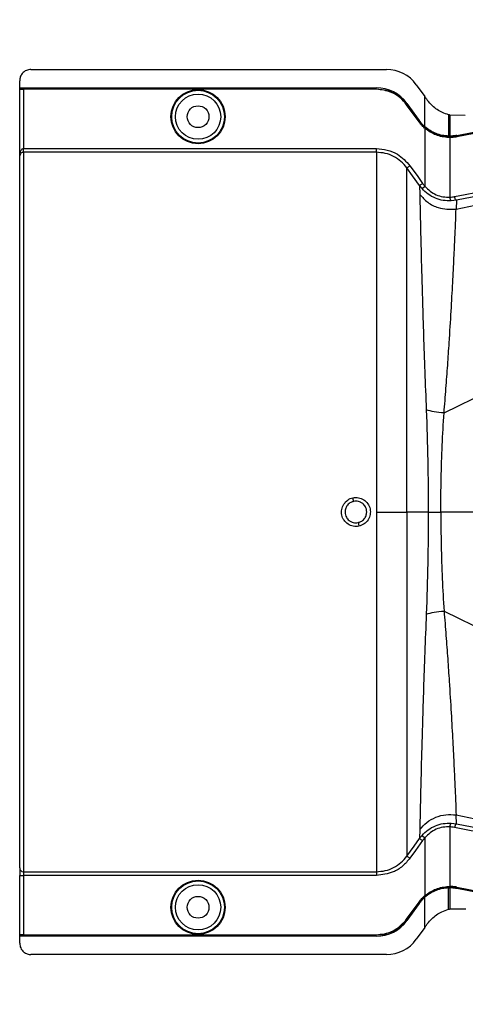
# Model space of a CAD drawing. Header units: inches. Extents: x -3977 to 448, y -4288 to 2176.
# Tile 103 of 206: x -1531 to -1471, y -2318 to -2187. Entities that reach past the tile are written whole.
import ezdxf

# ---------------------------------------------------------------- set-up
doc = ezdxf.new("R2010")
doc.units = ezdxf.units.IN
doc.header["$MEASUREMENT"] = 0

msp = doc.modelspace()

# ---------------------------------------------------------------- linework, layer by layer
at = {"color": 1, "linetype": 'Continuous', "lineweight": 25}
for p, q in [((-1529.229, -2193.784), (-1481.961, -2193.784)), ((-1530.729, -2196.224), (-1530.729, -2195.284)), ((-1472.701, -2212.375), (-1393.126, -2195.636)), ((-1393.133, -2195.601), (-1472.65, -2211.191)), ((-1530.729, -2196.224), (-1483.291, -2196.224)), ((-1530.729, -2196.254), (-1530.729, -2196.224)), ((-1530.729, -2196.254), (-1483.291, -2196.254)), ((-1530.729, -2196.374), (-1530.729, -2196.254)), ((-1530.729, -2196.374), (-1483.291, -2196.374)), ((-1530.729, -2196.374), (-1530.729, -2196.408)), ((-1530.729, -2205.264), (-1530.729, -2196.408)), ((-1530.229, -2196.417), (-1530.229, -2204.315)), ((-1483.291, -2196.417), (-1530.229, -2196.417)), ((-1483.291, -2196.254), (-1483.291, -2196.224)), ((-1483.291, -2196.374), (-1483.291, -2196.417)), ((-1477.991, -2195.818), (-1476.853, -2197.401)), ((-1479.233, -2198.304), (-1479.257, -2198.321)), ((-1479.257, -2198.321), (-1477.616, -2200.603)), ((-1479.233, -2198.304), (-1477.592, -2200.585)), ((-1476.853, -2201.404), (-1476.853, -2197.401)), ((-1479.268, -2198.479), (-1479.233, -2198.454)), ((-1477.627, -2200.76), (-1479.268, -2198.479)), ((-1479.233, -2198.454), (-1477.592, -2200.735)), ((-1477.627, -2200.76), (-1477.592, -2200.735)), ((-1477.616, -2200.603), (-1477.592, -2200.585)), ((-1474.294, -2239.492), (-1393.459, -2199.676)), ((-1473.689, -2199.815), (-1473.689, -2200.227)), ((-1473.689, -2200.227), (-1473.689, -2202.655)), ((-1473.531, -2199.854), (-1473.531, -2200.196)), ((-1473.51, -2199.859), (-1473.531, -2199.854)), ((-1473.531, -2200.196), (-1473.531, -2202.657)), ((-1471.47, -2199.907), (-1473.51, -2199.859)), ((-1476.882, -2201.586), (-1476.853, -2201.554)), ((-1476.853, -2201.404), (-1476.873, -2201.426)), ((-1476.853, -2201.444), (-1476.853, -2201.554)), ((-1476.853, -2201.554), (-1475.368, -2202.417)), ((-1476.853, -2201.612), (-1476.853, -2209.316)), ((-1473.69, -2202.85), (-1473.689, -2202.805)), ((-1473.689, -2202.686), (-1473.53, -2202.688)), ((-1473.689, -2202.805), (-1473.689, -2202.686)), ((-1473.531, -2202.851), (-1473.531, -2210.779)), ((-1472.599, -2202.565), (-1472.593, -2202.595)), ((-1472.59, -2202.758), (-1472.599, -2202.715)), ((-1530.229, -2204.814), (-1530.229, -2204.315)), ((-1530.229, -2204.315), (-1483.291, -2204.315)), ((-1483.291, -2204.814), (-1530.229, -2204.814)), ((-1530.229, -2204.814), (-1530.229, -2300.531)), ((-1530.729, -2300.032), (-1530.729, -2205.264)), ((-1477.554, -2209.238), (-1477.511, -2210.41)), ((-1477.226, -2209.648), (-1477.554, -2209.238)), ((-1477.226, -2209.648), (-1476.853, -2209.316)), ((-1472.65, -2211.191), (-1473.358, -2211.277)), ((-1472.65, -2211.191), (-1472.701, -2212.375)), ((-1483.291, -2252.673), (-1479.233, -2252.673)), ((-1476.395, -2252.673), (-1479.233, -2252.673)), ((-1476.395, -2252.673), (-1474.727, -2252.673)), ((-1417.67, -2252.673), (-1474.727, -2252.673)), ((-1474.294, -2265.853), (-1393.459, -2305.669)), ((-1472.701, -2292.97), (-1393.126, -2309.71)), ((-1472.65, -2294.155), (-1472.701, -2292.97)), ((-1477.511, -2294.935), (-1477.554, -2296.107)), ((-1473.531, -2294.567), (-1473.531, -2302.494)), ((-1473.358, -2294.068), (-1472.65, -2294.155)), ((-1472.65, -2294.155), (-1393.133, -2309.744)), ((-1477.226, -2295.698), (-1476.853, -2296.03)), ((-1476.853, -2296.03), (-1476.853, -2303.734)), ((-1530.729, -2300.032), (-1530.729, -2301.03)), ((-1530.229, -2300.531), (-1483.291, -2300.531)), ((-1530.229, -2300.531), (-1530.229, -2301.03)), ((-1530.729, -2301.03), (-1530.229, -2301.03)), ((-1530.729, -2308.937), (-1530.729, -2301.03)), ((-1483.291, -2301.03), (-1530.229, -2301.03)), ((-1530.229, -2301.03), (-1530.229, -2308.928)), ((-1473.69, -2302.496), (-1473.689, -2302.54)), ((-1473.689, -2302.54), (-1473.689, -2302.659)), ((-1473.689, -2305.118), (-1473.689, -2302.69)), ((-1473.531, -2302.688), (-1473.531, -2305.149)), ((-1472.59, -2302.587), (-1472.599, -2302.63)), ((-1472.599, -2302.78), (-1472.593, -2302.75)), ((-1476.882, -2303.759), (-1476.853, -2303.792)), ((-1476.873, -2303.919), (-1476.853, -2303.942)), ((-1476.853, -2303.901), (-1476.853, -2303.792)), ((-1476.853, -2307.945), (-1476.853, -2303.942)), ((-1479.268, -2306.866), (-1477.627, -2304.585)), ((-1477.616, -2304.743), (-1479.257, -2307.024)), ((-1477.592, -2304.611), (-1479.233, -2306.892)), ((-1477.592, -2304.761), (-1479.233, -2307.042)), ((-1477.627, -2304.585), (-1477.592, -2304.611)), ((-1477.592, -2304.761), (-1477.616, -2304.743)), ((-1473.689, -2305.53), (-1473.689, -2305.118)), ((-1473.531, -2305.149), (-1473.531, -2305.491)), ((-1473.51, -2305.486), (-1471.38, -2305.455)), ((-1479.233, -2306.892), (-1479.268, -2306.866)), ((-1479.257, -2307.024), (-1479.233, -2307.042)), ((-1476.853, -2307.945), (-1477.991, -2309.527)), ((-1530.729, -2308.937), (-1530.729, -2308.972)), ((-1530.729, -2309.091), (-1530.729, -2308.972)), ((-1483.291, -2308.972), (-1530.729, -2308.972)), ((-1483.291, -2309.091), (-1530.729, -2309.091)), ((-1530.729, -2309.122), (-1530.729, -2309.091)), ((-1483.291, -2309.122), (-1530.729, -2309.122)), ((-1530.729, -2310.061), (-1530.729, -2309.122)), ((-1530.229, -2308.928), (-1483.291, -2308.928)), ((-1483.291, -2308.928), (-1483.291, -2308.972)), ((-1483.291, -2309.122), (-1483.291, -2309.091)), ((-1481.961, -2311.562), (-1529.229, -2311.562))]:
    msp.add_line(p, q, dxfattribs=at)
at = {"color": 1, "linetype": 'Continuous', "lineweight": 25, "flags": 128}
for points in [[(-1472.599, -2202.565), (-1428.289, -2193.945), (-1393.475, -2187.167)], [(-1472.593, -2202.595), (-1428.299, -2193.978), (-1393.498, -2187.203)], [(-1472.599, -2202.715), (-1465.886, -2201.409), (-1460.286, -2200.32), (-1455.798, -2199.447), (-1453.163, -2198.935), (-1451.154, -2198.544), (-1449.771, -2198.275), (-1449.145, -2198.153), (-1449.043, -2198.133), (-1449.021, -2198.129), (-1449.016, -2198.128), (-1449.015, -2198.128), (-1449.015, -2198.128), (-1449.015, -2198.128), (-1449.015, -2198.128), (-1449.015, -2198.128), (-1449.015, -2198.128), (-1449.015, -2198.128), (-1449.015, -2198.128), (-1449.015, -2198.128), (-1449.014, -2198.128), (-1425.43, -2193.539)], [(-1425.422, -2193.582), (-1451.836, -2198.722), (-1472.59, -2202.758)], [(-1473.531, -2202.657), (-1473.53, -2202.674), (-1473.53, -2202.688)], [(-1477.554, -2209.238), (-1478.482, -2207.945), (-1479.233, -2206.899)], [(-1478.827, -2206.608), (-1477.886, -2207.918), (-1477.148, -2208.947)], [(-1479.233, -2298.446), (-1478.278, -2297.116), (-1477.554, -2296.107)], [(-1477.148, -2296.398), (-1478.088, -2297.708), (-1478.827, -2298.737)], [(-1473.53, -2302.657), (-1473.619, -2302.658), (-1473.689, -2302.659)], [(-1473.689, -2302.659), (-1473.689, -2302.676), (-1473.689, -2302.69)], [(-1473.531, -2302.688), (-1473.53, -2302.671), (-1473.53, -2302.657)], [(-1472.599, -2302.63), (-1446.184, -2307.768), (-1425.43, -2311.807)], [(-1393.475, -2318.178), (-1437.784, -2309.553), (-1472.599, -2302.78)], [(-1393.498, -2318.142), (-1437.791, -2309.52), (-1472.593, -2302.75)], [(-1472.59, -2302.587), (-1446.176, -2307.725), (-1425.422, -2311.763)], [(-1473.51, -2305.486), (-1473.522, -2305.489), (-1473.531, -2305.491)]]:
    msp.add_lwpolyline(points, dxfattribs=at)
at = {"color": 1, "linetype": 'Continuous', "lineweight": 25}
for centre, radius in [((-1507.01, -2200.074), 3.605), ((-1507.01, -2200.074), 3.509), ((-1507.01, -2200.074), 3.012), ((-1507.01, -2200.074), 1.45), ((-1507.01, -2305.272), 3.605), ((-1507.01, -2305.272), 3.509), ((-1507.01, -2305.272), 3.012), ((-1507.01, -2305.272), 1.45)]:
    msp.add_circle(centre, radius, dxfattribs=at)
for centre, radius, start, end in [((-1481.961, -2198.674), 4.89, 35.73216, 90), ((-1483.291, -2201.224), 5, 35.73216, 90), ((-1472.936, -2210.852), 0.599, 172.9578, 225.17479), ((-1511.992, -2256.36), 26.168, 11.21699, 12.30669), ((-1460.046, -2248.985), 26.17, 191.2161, 192.30574), ((-1472.936, -2294.493), 0.599, 134.82521, 187.0422), ((-1530.23, -2300.031), 0.5, 180.05508, 270.05497), ((-1483.291, -2304.122), 4.969, 270, 324.26784), ((-1483.291, -2304.122), 5, 270, 324.26784), ((-1481.961, -2306.672), 4.89, 270, 324.26784)]:
    msp.add_arc(centre, radius, start, end, dxfattribs=at)
for centre, major_axis, start_param, end_param in [((-1475.08, -2202.702), (4.773, -0.033), 1.2402323, 1.2750713), ((-1475.08, -2302.644), (4.773, 0.033), 5.008114, 5.042953)]:
    msp.add_ellipse(centre, major_axis=major_axis, ratio=0.0122176, start_param=start_param, end_param=end_param, dxfattribs=at)
for points, knots in [([(-1529.229, -2193.784), (-1529.442, -2193.81), (-1529.884, -2193.865), (-1530.388, -2194.271), (-1530.68, -2194.776), (-1530.714, -2195.119), (-1530.729, -2195.284)], [0, 0, 0, 0, 0.2702426, 0.562405, 0.7897212, 1, 1, 1, 1]), ([(-1472.893, -2210.699), (-1458.053, -2207.782), (-1431.553, -2202.572), (-1405.049, -2197.39), (-1393.387, -2195.11)], [0, 0, 0, 0, 0.56, 1, 1, 1, 1]), ([(-1530.729, -2196.408), (-1530.721, -2196.41), (-1530.702, -2196.412), (-1530.567, -2196.415), (-1530.399, -2196.417), (-1530.284, -2196.417), (-1530.229, -2196.417)], [0, 0, 0, 0, 0.27028, 0.5624538, 0.7897516, 1, 1, 1, 1]), ([(-1483.291, -2196.374), (-1482.856, -2196.408), (-1481.973, -2196.478), (-1480.483, -2197.096), (-1479.705, -2197.941), (-1479.233, -2198.454)], [0, 0, 0, 0, 0.2774863, 0.5619954, 1, 1, 1, 1]), ([(-1479.268, -2198.479), (-1479.548, -2198.148), (-1480.116, -2197.478), (-1481.475, -2196.638), (-1482.606, -2196.5), (-1483.291, -2196.417)], [0, 0, 0, 0, 0.2775345, 0.5620489, 1, 1, 1, 1]), ([(-1476.78, -2197.502), (-1476.793, -2197.483), (-1476.818, -2197.45), (-1476.842, -2197.416), (-1476.853, -2197.401)], [0, 0, 0, 0, 0.56, 1, 1, 1, 1]), ([(-1476.78, -2197.502), (-1476.731, -2197.569), (-1476.645, -2197.689), (-1476.559, -2197.809), (-1476.521, -2197.862)], [0, 0, 0, 0, 0.55999924, 1, 1, 1, 1]), ([(-1473.689, -2199.815), (-1473.966, -2199.726), (-1474.735, -2199.478), (-1475.746, -2198.812), (-1476.303, -2198.129), (-1476.521, -2197.862)], [0, 0, 0, 0, 0.2548715, 0.7080318, 1, 1, 1, 1]), ([(-1476.882, -2201.586), (-1477.033, -2201.443), (-1477.304, -2201.187), (-1477.528, -2200.891), (-1477.627, -2200.76)], [0, 0, 0, 0, 0.559821, 1, 1, 1, 1]), ([(-1477.616, -2200.603), (-1477.49, -2200.767), (-1477.264, -2201.062), (-1476.992, -2201.315), (-1476.873, -2201.426)], [0, 0, 0, 0, 0.5599982, 1, 1, 1, 1]), ([(-1476.853, -2201.404), (-1477.003, -2201.262), (-1477.271, -2201.008), (-1477.494, -2200.714), (-1477.592, -2200.585)], [0, 0, 0, 0, 0.5600007, 1, 1, 1, 1]), ([(-1477.592, -2200.735), (-1477.466, -2200.899), (-1477.241, -2201.191), (-1476.971, -2201.443), (-1476.853, -2201.554)], [0, 0, 0, 0, 0.5598194, 1, 1, 1, 1]), ([(-1473.667, -2199.821), (-1473.671, -2199.82), (-1473.678, -2199.818), (-1473.686, -2199.816), (-1473.689, -2199.815)], [0, 0, 0, 0, 0.56, 1, 1, 1, 1]), ([(-1473.531, -2199.854), (-1473.556, -2199.848), (-1473.601, -2199.837), (-1473.647, -2199.826), (-1473.667, -2199.821)], [0, 0, 0, 0, 0.5599961, 1, 1, 1, 1]), ([(-1476.882, -2201.586), (-1476.876, -2201.591), (-1476.867, -2201.6), (-1476.857, -2201.608), (-1476.853, -2201.612)], [0, 0, 0, 0, 0.56, 1, 1, 1, 1]), ([(-1476.873, -2201.426), (-1476.869, -2201.43), (-1476.862, -2201.436), (-1476.856, -2201.442), (-1476.853, -2201.444)], [0, 0, 0, 0, 0.56, 1, 1, 1, 1]), ([(-1473.689, -2202.655), (-1473.971, -2202.634), (-1474.534, -2202.59), (-1475.369, -2202.333), (-1476.164, -2201.953), (-1476.623, -2201.587), (-1476.853, -2201.404)], [0, 0, 0, 0, 0.2500257, 0.5001914, 0.7501772, 1, 1, 1, 1]), ([(-1476.853, -2201.444), (-1476.368, -2201.793), (-1475.401, -2202.488), (-1474.258, -2202.62), (-1473.689, -2202.686)], [0, 0, 0, 0, 0.5013928, 1, 1, 1, 1]), ([(-1473.69, -2202.85), (-1474.262, -2202.783), (-1475.404, -2202.649), (-1476.37, -2201.958), (-1476.853, -2201.612)], [0, 0, 0, 0, 0.4999469, 1, 1, 1, 1]), ([(-1473.531, -2202.851), (-1473.56, -2202.851), (-1473.613, -2202.851), (-1473.667, -2202.85), (-1473.69, -2202.85)], [0, 0, 0, 0, 0.5600001, 1, 1, 1, 1]), ([(-1473.689, -2202.686), (-1473.689, -2202.681), (-1473.689, -2202.67), (-1473.689, -2202.66), (-1473.689, -2202.655)], [0, 0, 0, 0, 0.56, 1, 1, 1, 1]), ([(-1473.689, -2202.805), (-1473.484, -2202.805), (-1473.118, -2202.803), (-1472.757, -2202.742), (-1472.599, -2202.715)], [0, 0, 0, 0, 0.5600766, 1, 1, 1, 1]), ([(-1472.599, -2202.565), (-1472.771, -2202.594), (-1473.08, -2202.646), (-1473.393, -2202.654), (-1473.531, -2202.657)], [0, 0, 0, 0, 0.5598333, 1, 1, 1, 1]), ([(-1472.59, -2202.758), (-1472.765, -2202.788), (-1473.077, -2202.84), (-1473.392, -2202.848), (-1473.531, -2202.851)], [0, 0, 0, 0, 0.5599609, 1, 1, 1, 1]), ([(-1473.53, -2202.688), (-1473.354, -2202.683), (-1473.04, -2202.673), (-1472.729, -2202.619), (-1472.593, -2202.595)], [0, 0, 0, 0, 0.5600547, 1, 1, 1, 1]), ([(-1530.729, -2205.264), (-1530.716, -2205.075), (-1530.697, -2204.822), (-1530.563, -2204.544), (-1530.463, -2204.417), (-1530.366, -2204.347), (-1530.286, -2204.319), (-1530.248, -2204.316), (-1530.229, -2204.315)], [0, 0, 0, 0, 0.4992923, 0.6664726, 0.8017544, 0.9097508, 0.956348, 1, 1, 1, 1]), ([(-1530.229, -2204.814), (-1530.25, -2204.815), (-1530.293, -2204.816), (-1530.385, -2204.832), (-1530.525, -2204.886), (-1530.696, -2205.04), (-1530.716, -2205.176), (-1530.729, -2205.264)], [0, 0, 0, 0, 0.0483457, 0.102766, 0.2380798, 0.4991701, 1, 1, 1, 1]), ([(-1483.291, -2204.315), (-1482.805, -2204.354), (-1481.835, -2204.432), (-1480.199, -2205.116), (-1479.347, -2206.042), (-1478.827, -2206.608)], [0, 0, 0, 0, 0.2811331, 0.5612645, 1, 1, 1, 1]), ([(-1479.233, -2206.899), (-1479.484, -2206.595), (-1479.988, -2205.984), (-1480.99, -2205.331), (-1482.105, -2204.896), (-1482.896, -2204.841), (-1483.291, -2204.814)], [0, 0, 0, 0, 0.2495121, 0.4997211, 0.7495793, 1, 1, 1, 1]), ([(-1530.722, -2205.103), (-1530.724, -2205.134), (-1530.727, -2205.195), (-1530.729, -2205.242), (-1530.729, -2205.264)], [0, 0, 0, 0, 0.5230707, 1, 1, 1, 1]), ([(-1479.233, -2206.899), (-1479.225, -2206.894), (-1479.21, -2206.883), (-1479.115, -2206.815), (-1478.981, -2206.718), (-1478.877, -2206.644), (-1478.827, -2206.608)], [0, 0, 0, 0, 0.2405938, 0.5, 0.7594062, 1, 1, 1, 1]), ([(-1479.233, -2252.673), (-1479.233, -2250.75), (-1479.233, -2246.916), (-1479.233, -2241.25), (-1479.233, -2235.769), (-1479.233, -2230.552), (-1479.233, -2225.682), (-1479.233, -2221.237), (-1479.233, -2217.284), (-1479.233, -2213.891), (-1479.233, -2211.099), (-1479.233, -2208.976), (-1479.233, -2207.487), (-1479.233, -2207.095), (-1479.233, -2206.899)], [0, 0, 0, 0, 0.0835007, 0.1665231, 0.2500651, 0.3332635, 0.4163653, 0.4999954, 0.5830081, 0.6662479, 0.7498193, 0.8329143, 0.916285, 1, 1, 1, 1]), ([(-1477.554, -2209.238), (-1477.546, -2209.233), (-1477.531, -2209.222), (-1477.436, -2209.154), (-1477.301, -2209.057), (-1477.198, -2208.983), (-1477.148, -2208.947)], [0, 0, 0, 0, 0.240618, 0.5, 0.759382, 1, 1, 1, 1]), ([(-1473.358, -2211.277), (-1473.712, -2211.273), (-1474.42, -2211.265), (-1475.468, -2210.947), (-1476.441, -2210.423), (-1476.964, -2209.906), (-1477.226, -2209.648)], [0, 0, 0, 0, 0.2495808, 0.4989767, 0.7495561, 1, 1, 1, 1]), ([(-1477.148, -2208.947), (-1477.095, -2209.018), (-1477.001, -2209.145), (-1476.898, -2209.263), (-1476.853, -2209.316)], [0, 0, 0, 0, 0.5599594, 1, 1, 1, 1]), ([(-1476.853, -2209.316), (-1476.629, -2209.548), (-1476.184, -2210.012), (-1475.345, -2210.484), (-1474.441, -2210.77), (-1473.834, -2210.776), (-1473.531, -2210.779)], [0, 0, 0, 0, 0.2526371, 0.5035436, 0.7519095, 1, 1, 1, 1]), ([(-1477.511, -2210.41), (-1477.506, -2210.907), (-1477.496, -2211.897), (-1477.445, -2214.242), (-1477.375, -2217.156), (-1477.284, -2220.647), (-1477.172, -2224.657), (-1477.033, -2229.113), (-1476.867, -2233.935), (-1476.728, -2237.371), (-1476.659, -2239.093)], [0, 0, 0, 0, 0.1257187, 0.25028791, 0.37539331, 0.5005251, 0.62508815, 0.75056828, 0.87502149, 1, 1, 1, 1]), ([(-1477.511, -2210.41), (-1477.181, -2210.78), (-1476.507, -2211.535), (-1474.847, -2212.398), (-1473.509, -2212.384), (-1472.701, -2212.375)], [0, 0, 0, 0, 0.2761786, 0.5629357, 1, 1, 1, 1]), ([(-1473.531, -2210.779), (-1473.411, -2210.77), (-1473.197, -2210.754), (-1472.986, -2210.716), (-1472.893, -2210.699)], [0, 0, 0, 0, 0.5599329, 1, 1, 1, 1]), ([(-1472.65, -2211.191), (-1472.673, -2211.181), (-1472.723, -2211.162), (-1472.799, -2211.029), (-1472.859, -2210.864), (-1472.882, -2210.753), (-1472.893, -2210.699)], [0, 0, 0, 0, 0.2704256, 0.5623869, 0.7895723, 1, 1, 1, 1]), ([(-1474.294, -2239.492), (-1474.209, -2238.401), (-1474.04, -2236.234), (-1473.81, -2233.117), (-1473.573, -2229.629), (-1473.344, -2225.897), (-1473.136, -2222.106), (-1472.969, -2218.794), (-1472.84, -2216.024), (-1472.74, -2213.79), (-1472.714, -2212.848), (-1472.701, -2212.375)], [0, 0, 0, 0, 0.084405, 0.167683, 0.2508255, 0.3762115, 0.5005933, 0.6255551, 0.7504676, 0.8747621, 1, 1, 1, 1]), ([(-1476.659, -2239.093), (-1476.581, -2241.324), (-1476.424, -2245.786), (-1476.405, -2250.377), (-1476.395, -2252.673)], [0, 0, 0, 0, 0.5001323, 1, 1, 1, 1]), ([(-1474.294, -2239.492), (-1474.756, -2239.452), (-1475.68, -2239.373), (-1476.332, -2239.186), (-1476.659, -2239.093)], [0, 0, 0, 0, 0.49997816, 1, 1, 1, 1]), ([(-1474.727, -2252.673), (-1474.718, -2251.185), (-1474.7, -2248.209), (-1474.558, -2243.785), (-1474.382, -2240.925), (-1474.294, -2239.492)], [0, 0, 0, 0, 0.3326232, 0.6656434, 1, 1, 1, 1]), ([(-1486.426, -2250.782), (-1486.172, -2250.758), (-1485.666, -2250.708), (-1484.944, -2251.011), (-1484.395, -2251.549), (-1484.088, -2252.258), (-1484.081, -2253.029), (-1484.359, -2253.743), (-1484.893, -2254.314), (-1485.373, -2254.48), (-1485.614, -2254.563)], [0, 0, 0, 0, 0.12513, 0.2501727, 0.3756048, 0.5001848, 0.6250973, 0.7500797, 0.8745612, 1, 1, 1, 1]), ([(-1485.614, -2254.563), (-1485.738, -2254.582), (-1485.988, -2254.62), (-1486.491, -2254.559), (-1487.08, -2254.313), (-1487.544, -2253.872), (-1487.797, -2253.439), (-1487.915, -2253.079), (-1487.952, -2252.704), (-1487.903, -2252.207), (-1487.654, -2251.613), (-1487.22, -2251.141), (-1486.783, -2250.882), (-1486.545, -2250.816), (-1486.426, -2250.782)], [0, 0, 0, 0, 0.0624093, 0.1260247, 0.2505512, 0.3749718, 0.4381731, 0.5000325, 0.5626603, 0.6249545, 0.7484603, 0.8770445, 0.9382648, 1, 1, 1, 1]), ([(-1486.324, -2251.27), (-1486.448, -2251.307), (-1486.658, -2251.371), (-1486.933, -2251.55), (-1487.181, -2251.792), (-1487.409, -2252.171), (-1487.444, -2252.497), (-1487.463, -2252.673)], [0, 0, 0, 0, 0.19832374, 0.33644958, 0.50065876, 0.73016777, 1, 1, 1, 1]), ([(-1484.577, -2252.673), (-1484.587, -2252.543), (-1484.606, -2252.299), (-1484.775, -2251.902), (-1485.051, -2251.575), (-1485.39, -2251.369), (-1485.689, -2251.265), (-1485.997, -2251.222), (-1486.214, -2251.254), (-1486.324, -2251.27)], [0, 0, 0, 0, 0.1514392, 0.2849996, 0.4995211, 0.6401034, 0.7446468, 0.8700184, 1, 1, 1, 1]), ([(-1487.463, -2252.673), (-1487.453, -2252.802), (-1487.434, -2253.046), (-1487.264, -2253.443), (-1486.989, -2253.77), (-1486.651, -2253.976), (-1486.351, -2254.08), (-1486.043, -2254.123), (-1485.826, -2254.092), (-1485.715, -2254.076)], [0, 0, 0, 0, 0.1513707, 0.2848656, 0.4992611, 0.6397711, 0.7442765, 0.8697489, 1, 1, 1, 1]), ([(-1485.715, -2254.076), (-1485.592, -2254.038), (-1485.382, -2253.974), (-1485.107, -2253.795), (-1484.859, -2253.554), (-1484.63, -2253.175), (-1484.595, -2252.849), (-1484.577, -2252.673)], [0, 0, 0, 0, 0.1982573, 0.3363448, 0.5005148, 0.7300981, 1, 1, 1, 1]), ([(-1479.233, -2252.673), (-1479.233, -2254.432), (-1479.233, -2258.024), (-1479.233, -2263.438), (-1479.233, -2268.879), (-1479.233, -2274.209), (-1479.233, -2279.284), (-1479.233, -2283.959), (-1479.233, -2288.107), (-1479.233, -2291.621), (-1479.233, -2294.439), (-1479.233, -2296.51), (-1479.233, -2297.904), (-1479.233, -2298.267), (-1479.233, -2298.446)], [0, 0, 0, 0, 0.0764204, 0.1560238, 0.2384089, 0.3230616, 0.4093667, 0.4966296, 0.584108, 0.6710485, 0.7567251, 0.840474, 0.9217211, 1, 1, 1, 1]), ([(-1476.395, -2252.673), (-1476.405, -2254.968), (-1476.424, -2259.56), (-1476.581, -2264.021), (-1476.659, -2266.253)], [0, 0, 0, 0, 0.49986769, 1, 1, 1, 1]), ([(-1474.727, -2252.673), (-1474.718, -2254.16), (-1474.7, -2257.137), (-1474.558, -2261.56), (-1474.382, -2264.42), (-1474.294, -2265.853)], [0, 0, 0, 0, 0.3326232, 0.6656434, 1, 1, 1, 1]), ([(-1476.659, -2266.252), (-1476.728, -2267.974), (-1476.867, -2271.41), (-1477.033, -2276.232), (-1477.172, -2280.688), (-1477.284, -2284.698), (-1477.375, -2288.19), (-1477.445, -2291.103), (-1477.496, -2293.448), (-1477.506, -2294.438), (-1477.511, -2294.935)], [0, 0, 0, 0, 0.1249785, 0.2494317, 0.3749119, 0.4994749, 0.6246067, 0.7497121, 0.8742813, 1, 1, 1, 1]), ([(-1476.659, -2266.253), (-1476.332, -2266.159), (-1475.68, -2265.973), (-1474.756, -2265.893), (-1474.294, -2265.853)], [0, 0, 0, 0, 0.5000218, 1, 1, 1, 1]), ([(-1474.294, -2265.853), (-1474.209, -2266.944), (-1474.04, -2269.111), (-1473.81, -2272.228), (-1473.573, -2275.716), (-1473.344, -2279.448), (-1473.136, -2283.24), (-1472.969, -2286.551), (-1472.84, -2289.322), (-1472.74, -2291.556), (-1472.714, -2292.497), (-1472.701, -2292.97)], [0, 0, 0, 0, 0.084405, 0.167683, 0.2508255, 0.3762115, 0.5005933, 0.6255551, 0.7504676, 0.8747621, 1, 1, 1, 1]), ([(-1477.511, -2294.935), (-1477.22, -2294.601), (-1476.628, -2293.919), (-1475.413, -2293.243), (-1474.066, -2292.873), (-1473.15, -2292.938), (-1472.701, -2292.97)], [0, 0, 0, 0, 0.2452308, 0.5, 0.7547692, 1, 1, 1, 1]), ([(-1477.226, -2295.698), (-1476.964, -2295.439), (-1476.441, -2294.922), (-1475.468, -2294.398), (-1474.42, -2294.08), (-1473.712, -2294.072), (-1473.358, -2294.068)], [0, 0, 0, 0, 0.2504497, 0.501026, 0.7504119, 1, 1, 1, 1]), ([(-1473.531, -2294.567), (-1473.834, -2294.569), (-1474.441, -2294.575), (-1475.345, -2294.861), (-1476.184, -2295.333), (-1476.629, -2295.797), (-1476.853, -2296.03)], [0, 0, 0, 0, 0.24809771, 0.49645367, 0.74735706, 1, 1, 1, 1]), ([(-1472.893, -2294.646), (-1473.011, -2294.625), (-1473.223, -2294.588), (-1473.437, -2294.573), (-1473.531, -2294.567)], [0, 0, 0, 0, 0.5599329, 1, 1, 1, 1]), ([(-1472.65, -2294.155), (-1472.671, -2294.162), (-1472.703, -2294.173), (-1472.75, -2294.235), (-1472.786, -2294.298), (-1472.82, -2294.377), (-1472.86, -2294.49), (-1472.88, -2294.585), (-1472.893, -2294.646)], [0, 0, 0, 0, 0.2396351, 0.3684751, 0.5, 0.6315249, 0.7603649, 1, 1, 1, 1]), ([(-1393.387, -2310.235), (-1408.229, -2307.333), (-1434.734, -2302.152), (-1461.233, -2296.939), (-1472.893, -2294.646)], [0, 0, 0, 0, 0.56, 1, 1, 1, 1]), ([(-1477.554, -2296.107), (-1477.495, -2296.028), (-1477.391, -2295.888), (-1477.276, -2295.756), (-1477.226, -2295.698)], [0, 0, 0, 0, 0.5598158, 1, 1, 1, 1]), ([(-1477.554, -2296.107), (-1477.546, -2296.112), (-1477.531, -2296.123), (-1477.436, -2296.191), (-1477.301, -2296.288), (-1477.198, -2296.362), (-1477.148, -2296.398)], [0, 0, 0, 0, 0.2406182, 0.5, 0.7593818, 1, 1, 1, 1]), ([(-1476.853, -2296.03), (-1476.91, -2296.096), (-1477.013, -2296.215), (-1477.107, -2296.342), (-1477.148, -2296.398)], [0, 0, 0, 0, 0.5599596, 1, 1, 1, 1]), ([(-1483.291, -2300.531), (-1482.897, -2300.504), (-1482.108, -2300.45), (-1480.993, -2300.016), (-1479.99, -2299.363), (-1479.485, -2298.752), (-1479.233, -2298.446)], [0, 0, 0, 0, 0.2494565, 0.4996464, 0.7495448, 1, 1, 1, 1]), ([(-1478.827, -2298.737), (-1479.142, -2299.11), (-1479.771, -2299.853), (-1481.28, -2300.785), (-1482.529, -2300.937), (-1483.291, -2301.03)], [0, 0, 0, 0, 0.2811141, 0.5612729, 1, 1, 1, 1]), ([(-1479.233, -2298.446), (-1479.225, -2298.451), (-1479.21, -2298.462), (-1479.115, -2298.53), (-1478.981, -2298.627), (-1478.877, -2298.702), (-1478.827, -2298.737)], [0, 0, 0, 0, 0.24059362, 0.49999969, 0.75940594, 1, 1, 1, 1]), ([(-1530.729, -2300.698), (-1530.729, -2300.71), (-1530.729, -2300.731), (-1530.729, -2300.881), (-1530.729, -2300.945)], [0, 0, 0, 0, 0.5708392, 1, 1, 1, 1]), ([(-1476.853, -2303.734), (-1476.37, -2303.388), (-1475.404, -2302.696), (-1474.262, -2302.562), (-1473.69, -2302.496)], [0, 0, 0, 0, 0.500053, 1, 1, 1, 1]), ([(-1476.853, -2303.792), (-1476.307, -2303.405), (-1475.331, -2302.713), (-1474.191, -2302.593), (-1473.689, -2302.54)], [0, 0, 0, 0, 0.5591099, 1, 1, 1, 1]), ([(-1473.689, -2302.69), (-1473.971, -2302.712), (-1474.534, -2302.756), (-1475.369, -2303.012), (-1476.164, -2303.392), (-1476.623, -2303.759), (-1476.853, -2303.942)], [0, 0, 0, 0, 0.2500257, 0.5001914, 0.7501772, 1, 1, 1, 1]), ([(-1473.69, -2302.496), (-1473.66, -2302.495), (-1473.607, -2302.494), (-1473.554, -2302.494), (-1473.531, -2302.494)], [0, 0, 0, 0, 0.56004574, 1, 1, 1, 1]), ([(-1472.599, -2302.63), (-1472.801, -2302.597), (-1473.162, -2302.538), (-1473.528, -2302.539), (-1473.689, -2302.54)], [0, 0, 0, 0, 0.5600744, 1, 1, 1, 1]), ([(-1472.59, -2302.587), (-1472.765, -2302.558), (-1473.077, -2302.506), (-1473.392, -2302.498), (-1473.531, -2302.494)], [0, 0, 0, 0, 0.5599497, 1, 1, 1, 1]), ([(-1472.599, -2302.78), (-1472.771, -2302.751), (-1473.08, -2302.7), (-1473.393, -2302.692), (-1473.531, -2302.688)], [0, 0, 0, 0, 0.5598333, 1, 1, 1, 1]), ([(-1472.593, -2302.75), (-1472.767, -2302.721), (-1473.078, -2302.669), (-1473.392, -2302.661), (-1473.53, -2302.657)], [0, 0, 0, 0, 0.5600516, 1, 1, 1, 1]), ([(-1477.627, -2304.585), (-1477.5, -2304.42), (-1477.274, -2304.124), (-1477.001, -2303.871), (-1476.882, -2303.759)], [0, 0, 0, 0, 0.5598224, 1, 1, 1, 1]), ([(-1477.616, -2304.743), (-1477.49, -2304.578), (-1477.264, -2304.283), (-1476.992, -2304.03), (-1476.873, -2303.919)], [0, 0, 0, 0, 0.5599986, 1, 1, 1, 1]), ([(-1476.853, -2303.792), (-1477.003, -2303.934), (-1477.271, -2304.187), (-1477.494, -2304.481), (-1477.592, -2304.611)], [0, 0, 0, 0, 0.559818, 1, 1, 1, 1]), ([(-1476.853, -2303.942), (-1477.003, -2304.084), (-1477.271, -2304.337), (-1477.494, -2304.631), (-1477.592, -2304.761)], [0, 0, 0, 0, 0.5600005, 1, 1, 1, 1]), ([(-1476.882, -2303.759), (-1476.876, -2303.754), (-1476.867, -2303.746), (-1476.857, -2303.737), (-1476.853, -2303.734)], [0, 0, 0, 0, 0.5601198, 1, 1, 1, 1]), ([(-1476.873, -2303.919), (-1476.869, -2303.916), (-1476.862, -2303.91), (-1476.856, -2303.904), (-1476.853, -2303.901)], [0, 0, 0, 0, 0.56, 1, 1, 1, 1]), ([(-1476.521, -2307.484), (-1476.331, -2307.248), (-1475.801, -2306.588), (-1474.804, -2305.896), (-1473.997, -2305.631), (-1473.689, -2305.53)], [0, 0, 0, 0, 0.2563458, 0.7166755, 1, 1, 1, 1]), ([(-1473.667, -2305.524), (-1473.671, -2305.525), (-1473.678, -2305.527), (-1473.686, -2305.529), (-1473.689, -2305.53)], [0, 0, 0, 0, 0.5600046, 1, 1, 1, 1]), ([(-1473.667, -2305.524), (-1473.641, -2305.518), (-1473.596, -2305.507), (-1473.551, -2305.496), (-1473.531, -2305.491)], [0, 0, 0, 0, 0.5599989, 1, 1, 1, 1]), ([(-1483.291, -2308.928), (-1482.859, -2308.894), (-1481.984, -2308.825), (-1480.508, -2308.212), (-1479.736, -2307.374), (-1479.268, -2306.866)], [0, 0, 0, 0, 0.2775345, 0.5620489, 1, 1, 1, 1]), ([(-1479.233, -2306.892), (-1479.515, -2307.225), (-1480.087, -2307.901), (-1481.459, -2308.749), (-1482.6, -2308.888), (-1483.291, -2308.972)], [0, 0, 0, 0, 0.2774863, 0.5619954, 1, 1, 1, 1]), ([(-1476.853, -2307.945), (-1476.839, -2307.926), (-1476.815, -2307.892), (-1476.79, -2307.858), (-1476.78, -2307.843)], [0, 0, 0, 0, 0.56, 1, 1, 1, 1]), ([(-1476.78, -2307.843), (-1476.731, -2307.776), (-1476.645, -2307.656), (-1476.559, -2307.536), (-1476.521, -2307.484)], [0, 0, 0, 0, 0.5599992, 1, 1, 1, 1]), ([(-1530.229, -2308.928), (-1530.3, -2308.928), (-1530.448, -2308.929), (-1530.616, -2308.931), (-1530.713, -2308.934), (-1530.724, -2308.936), (-1530.729, -2308.937)], [0, 0, 0, 0, 0.2702426, 0.562405, 0.7897212, 1, 1, 1, 1]), ([(-1530.729, -2310.061), (-1530.703, -2310.274), (-1530.648, -2310.716), (-1530.242, -2311.22), (-1529.738, -2311.513), (-1529.394, -2311.546), (-1529.229, -2311.562)], [0, 0, 0, 0, 0.27028, 0.5624538, 0.7897516, 1, 1, 1, 1])]:
    msp.add_open_spline(points, degree=3, knots=knots, dxfattribs=at)
for points in [[(-1483.291, -2204.814), (-1483.291, -2204.803), (-1483.291, -2204.782), (-1483.291, -2204.665), (-1483.291, -2204.504), (-1483.291, -2204.378), (-1483.291, -2204.315)], [(-1483.291, -2204.814), (-1483.291, -2205.012), (-1483.291, -2205.406), (-1483.291, -2206.947), (-1483.291, -2209.156), (-1483.291, -2212.066), (-1483.291, -2215.613), (-1483.291, -2219.746), (-1483.291, -2224.4), (-1483.291, -2229.499), (-1483.291, -2234.965), (-1483.291, -2240.71), (-1483.291, -2246.644), (-1483.291, -2250.663), (-1483.291, -2252.673)], [(-1483.291, -2252.673), (-1483.291, -2254.682), (-1483.291, -2258.702), (-1483.291, -2264.636), (-1483.291, -2270.381), (-1483.291, -2275.846), (-1483.291, -2280.946), (-1483.291, -2285.599), (-1483.291, -2289.732), (-1483.291, -2293.28), (-1483.291, -2296.19), (-1483.291, -2298.398), (-1483.291, -2299.939), (-1483.291, -2300.334), (-1483.291, -2300.531)], [(-1483.291, -2300.531), (-1483.291, -2300.542), (-1483.291, -2300.563), (-1483.291, -2300.68), (-1483.291, -2300.841), (-1483.291, -2300.967), (-1483.291, -2301.03)]]:
    msp.add_open_spline(points, degree=3, dxfattribs=at)

doc.saveas('drawing.dxf')
